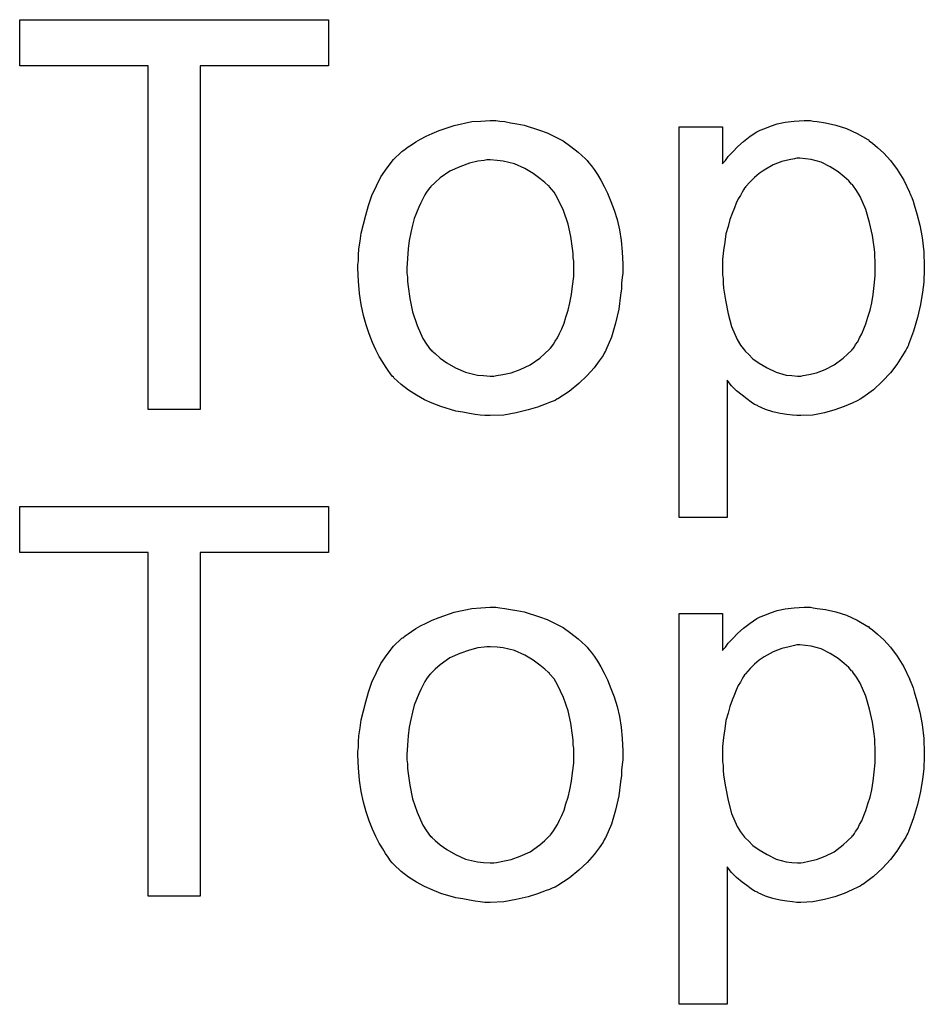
# Model space of a CAD drawing. Extents: x -1.7 to 9, y -2.8 to 5.2.
# Tile 9 of 227: x 0.22 to 0.405, y -1.011 to -0.809. Entities that reach past the tile are written whole.
import ezdxf

# ---------------------------------------------------------------- set-up
doc = ezdxf.new("R2010")
doc.units = 0
doc.layers.add('qfn32-50-23-b_copper_signal_top', color=1, linetype='CONTINUOUS')
doc.layers.add('qfn32-50-23-b_soldermask_top', color=1, linetype='CONTINUOUS')

msp = doc.modelspace()

# ---------------------------------------------------------------- linework, layer by layer
at = {"layer": 'qfn32-50-23-b_copper_signal_top', "color": 1}
for points in [[(0.282986, -0.918348), (0.256606, -0.918348), (0.256606, -0.988925), (0.245962, -0.988925), (0.245962, -0.918348), (0.219582, -0.918348), (0.219582, -0.908861), (0.282986, -0.908861), (0.282986, -0.918348)], [(0.318158, -0.929687), (0.3192, -0.929802), (0.320357, -0.930034), (0.321629, -0.930265), (0.323134, -0.930496), (0.326257, -0.931538), (0.327877, -0.932116), (0.329497, -0.932926), (0.331117, -0.933736), (0.332737, -0.934893), (0.334241, -0.93605), (0.335745, -0.937438), (0.335861, -0.937554), (0.336092, -0.937785), (0.336439, -0.938248), (0.336902, -0.938827), (0.33748, -0.939637), (0.338175, -0.940678), (0.338869, -0.941835), (0.339563, -0.943108), (0.340257, -0.944496), (0.340951, -0.946232), (0.341646, -0.947967), (0.342224, -0.949934), (0.342687, -0.952017), (0.343034, -0.954215), (0.343265, -0.956529), (0.343381, -0.959074), (0.343381, -0.95919), (0.343381, -0.959537), (0.343381, -0.960116), (0.343381, -0.960926), (0.343265, -0.961851), (0.34315, -0.963008), (0.34315, -0.964165), (0.342918, -0.965438), (0.342571, -0.96833), (0.341877, -0.971223), (0.341067, -0.974115), (0.33991, -0.976776), (0.33991, -0.976892), (0.339794, -0.977008), (0.339563, -0.977355), (0.339332, -0.977818), (0.338522, -0.978975), (0.33748, -0.980363), (0.336092, -0.981983), (0.334356, -0.983603), (0.332389, -0.985222), (0.330075, -0.986727), (0.32996, -0.986727), (0.329844, -0.986842), (0.329497, -0.987074), (0.328918, -0.987305), (0.32834, -0.987537), (0.327646, -0.987768), (0.32591, -0.988462), (0.323943, -0.989041), (0.321514, -0.989619), (0.318968, -0.990082), (0.316192, -0.990198), (0.315034, -0.990198), (0.314109, -0.990082), (0.313068, -0.989966), (0.311911, -0.989735), (0.310522, -0.989503), (0.309134, -0.989272), (0.30601, -0.988346), (0.304274, -0.987652), (0.302655, -0.986958), (0.301035, -0.986032), (0.299415, -0.984991), (0.297911, -0.983834), (0.296407, -0.982446), (0.296291, -0.98233), (0.29606, -0.982099), (0.295713, -0.981636), (0.29525, -0.980942), (0.294671, -0.980132), (0.294093, -0.979206), (0.293399, -0.978049), (0.292704, -0.976661), (0.29201, -0.975157), (0.291316, -0.973421), (0.290738, -0.97157), (0.290159, -0.969603), (0.289696, -0.967405), (0.289349, -0.965091), (0.289118, -0.962545), (0.289002, -0.959884), (0.289002, -0.959653), (0.289002, -0.95919), (0.289118, -0.95838), (0.289118, -0.957223), (0.289233, -0.95595), (0.289465, -0.954331), (0.289696, -0.952711), (0.290159, -0.95086), (0.290622, -0.949008), (0.2912, -0.947042), (0.291894, -0.944959), (0.29282, -0.942992), (0.293746, -0.941141), (0.295018, -0.93929), (0.296291, -0.937554), (0.297911, -0.93605), (0.298027, -0.935934), (0.298258, -0.935819), (0.298721, -0.935471), (0.299299, -0.935009), (0.299993, -0.934546), (0.300919, -0.933967), (0.301845, -0.933389), (0.303002, -0.93281), (0.304274, -0.932232), (0.305663, -0.931653), (0.308787, -0.930612), (0.312373, -0.929802), (0.314225, -0.929687), (0.316192, -0.929571), (0.317349, -0.929571), (0.318158, -0.929687)], [(0.382488, -0.929687), (0.383298, -0.929802), (0.385033, -0.930034), (0.387116, -0.930496), (0.389314, -0.931191), (0.391512, -0.932232), (0.393711, -0.933505), (0.393826, -0.933505), (0.393942, -0.933736), (0.394636, -0.934199), (0.395677, -0.935124), (0.39695, -0.936281), (0.398339, -0.937785), (0.399727, -0.939637), (0.401115, -0.941835), (0.402272, -0.944265), (0.402272, -0.94438), (0.402388, -0.944612), (0.402504, -0.944959), (0.402735, -0.945422), (0.402966, -0.946116), (0.403198, -0.946926), (0.403776, -0.948777), (0.404355, -0.951091), (0.404818, -0.953636), (0.405165, -0.956529), (0.405281, -0.959537), (0.405281, -0.959653), (0.405281, -0.959884), (0.405281, -0.960347), (0.405281, -0.961041), (0.405165, -0.961851), (0.405165, -0.962777), (0.404933, -0.964859), (0.404471, -0.967405), (0.403892, -0.970066), (0.403082, -0.972843), (0.402041, -0.975619), (0.402041, -0.975735), (0.401925, -0.975966), (0.401694, -0.976314), (0.401462, -0.976776), (0.400652, -0.978049), (0.399611, -0.979669), (0.398339, -0.981404), (0.396719, -0.98314), (0.394868, -0.984875), (0.392669, -0.986495), (0.392553, -0.986495), (0.392438, -0.986611), (0.392091, -0.986842), (0.391628, -0.987074), (0.390471, -0.987652), (0.388851, -0.988346), (0.386884, -0.989041), (0.384802, -0.989619), (0.382372, -0.990082), (0.379942, -0.990198), (0.379132, -0.990198), (0.378207, -0.990082), (0.37705, -0.989966), (0.375661, -0.989735), (0.374157, -0.989388), (0.372653, -0.988925), (0.371149, -0.988231), (0.371033, -0.988115), (0.370455, -0.987884), (0.369761, -0.987421), (0.368835, -0.986727), (0.367909, -0.986032), (0.366752, -0.985107), (0.365711, -0.984066), (0.364786, -0.982909), (0.364786, -1.011139), (0.354951, -1.011139), (0.354951, -0.930843), (0.36386, -0.930843), (0.36386, -0.93848), (0.363976, -0.938248), (0.364438, -0.937785), (0.365017, -0.936976), (0.365942, -0.93605), (0.366984, -0.934893), (0.368141, -0.933852), (0.369529, -0.93281), (0.370918, -0.931885), (0.371149, -0.931769), (0.371612, -0.931538), (0.372537, -0.931191), (0.373694, -0.930728), (0.375083, -0.930265), (0.376703, -0.929918), (0.378554, -0.929687), (0.380636, -0.929571), (0.381909, -0.929571), (0.382488, -0.929687)], [(0.316192, -0.93767), (0.315497, -0.93767), (0.314919, -0.937785), (0.313646, -0.937901), (0.311911, -0.938364), (0.309944, -0.939058), (0.307861, -0.939984), (0.305894, -0.941372), (0.304853, -0.942298), (0.303927, -0.943223), (0.303927, -0.943339), (0.303696, -0.943455), (0.303464, -0.943802), (0.303117, -0.944265), (0.30277, -0.944843), (0.302423, -0.945537), (0.30196, -0.946463), (0.301498, -0.947389), (0.301035, -0.948546), (0.300572, -0.949703), (0.300225, -0.951091), (0.299878, -0.952595), (0.299531, -0.954215), (0.299299, -0.95595), (0.299184, -0.957917), (0.299068, -0.959884), (0.299068, -0.96), (0.299068, -0.960347), (0.299068, -0.960926), (0.299184, -0.961735), (0.299184, -0.962661), (0.299299, -0.963702), (0.299646, -0.966132), (0.300225, -0.968909), (0.301151, -0.971686), (0.302308, -0.974347), (0.303117, -0.975504), (0.303927, -0.976661), (0.304043, -0.976661), (0.304159, -0.976892), (0.304853, -0.977471), (0.305894, -0.978396), (0.307283, -0.979322), (0.309018, -0.980363), (0.311101, -0.981289), (0.31353, -0.981867), (0.314803, -0.981983), (0.316192, -0.982099), (0.316886, -0.982099), (0.317464, -0.981983), (0.318737, -0.981751), (0.320472, -0.981404), (0.322324, -0.98071), (0.324406, -0.979785), (0.326373, -0.978396), (0.327414, -0.977471), (0.32834, -0.976545), (0.328456, -0.976429), (0.328571, -0.976314), (0.328803, -0.975966), (0.32915, -0.975504), (0.329497, -0.974925), (0.32996, -0.974231), (0.330423, -0.973305), (0.330885, -0.97238), (0.331348, -0.971223), (0.331695, -0.96995), (0.332158, -0.968562), (0.332505, -0.967058), (0.332852, -0.965322), (0.333084, -0.963587), (0.333315, -0.96162), (0.333315, -0.959537), (0.333315, -0.959421), (0.333315, -0.959074), (0.333315, -0.958496), (0.333199, -0.957802), (0.333199, -0.956876), (0.333084, -0.955835), (0.332737, -0.953405), (0.332158, -0.95086), (0.331233, -0.948083), (0.32996, -0.945537), (0.329266, -0.944265), (0.32834, -0.943223), (0.32834, -0.943108), (0.328109, -0.942992), (0.327414, -0.942298), (0.326373, -0.941488), (0.324985, -0.940447), (0.323249, -0.939405), (0.321167, -0.93848), (0.318853, -0.937901), (0.31758, -0.937785), (0.316192, -0.93767)], [(0.379711, -0.937323), (0.379132, -0.937323), (0.37867, -0.937438), (0.377512, -0.93767), (0.376008, -0.938017), (0.374273, -0.938711), (0.372422, -0.939752), (0.37138, -0.940447), (0.370455, -0.941256), (0.369529, -0.942182), (0.368604, -0.943223), (0.368604, -0.943339), (0.368372, -0.943455), (0.368141, -0.943802), (0.367909, -0.944265), (0.367562, -0.944959), (0.367099, -0.945653), (0.366637, -0.946579), (0.36629, -0.947504), (0.365827, -0.948661), (0.365364, -0.949934), (0.365017, -0.951322), (0.364554, -0.952827), (0.364323, -0.954562), (0.364091, -0.956298), (0.36386, -0.958149), (0.36386, -0.960231), (0.36386, -0.960347), (0.36386, -0.960694), (0.36386, -0.961273), (0.363976, -0.962082), (0.363976, -0.963008), (0.364091, -0.964049), (0.364438, -0.966479), (0.365017, -0.969256), (0.365711, -0.971917), (0.366868, -0.974578), (0.367562, -0.975735), (0.368372, -0.976776), (0.368604, -0.977008), (0.369182, -0.977586), (0.370108, -0.978512), (0.37138, -0.979438), (0.373, -0.980363), (0.374851, -0.981289), (0.376934, -0.981867), (0.378091, -0.981983), (0.379248, -0.982099), (0.379942, -0.982099), (0.380405, -0.981983), (0.381562, -0.981751), (0.383182, -0.981404), (0.384917, -0.98071), (0.386769, -0.979785), (0.38862, -0.978396), (0.389545, -0.977586), (0.390471, -0.976661), (0.390471, -0.976545), (0.390702, -0.976429), (0.390934, -0.976082), (0.391165, -0.975619), (0.391628, -0.975041), (0.391975, -0.974231), (0.392438, -0.973421), (0.392901, -0.97238), (0.393248, -0.971338), (0.393711, -0.96995), (0.394173, -0.968562), (0.39452, -0.967058), (0.394752, -0.965322), (0.394983, -0.963471), (0.395215, -0.961504), (0.395215, -0.959421), (0.395215, -0.959306), (0.395215, -0.958959), (0.395215, -0.95838), (0.395099, -0.95757), (0.395099, -0.956645), (0.394983, -0.955603), (0.394636, -0.953174), (0.394058, -0.950513), (0.393248, -0.947851), (0.392091, -0.94519), (0.391397, -0.943918), (0.390587, -0.942876), (0.390587, -0.942761), (0.390355, -0.942645), (0.389777, -0.941951), (0.388851, -0.941141), (0.387578, -0.9401), (0.385959, -0.939058), (0.384107, -0.938133), (0.382025, -0.937554), (0.380868, -0.937438), (0.379711, -0.937323)]]:
    msp.add_lwpolyline(points, dxfattribs=at)
at = {"layer": 'qfn32-50-23-b_soldermask_top', "color": 1}
for points in [[(0.282986, -0.818348), (0.256606, -0.818348), (0.256606, -0.888925), (0.245962, -0.888925), (0.245962, -0.818348), (0.219582, -0.818348), (0.219582, -0.808861), (0.282986, -0.808861), (0.282986, -0.818348)], [(0.318158, -0.829687), (0.3192, -0.829802), (0.320357, -0.830034), (0.321629, -0.830265), (0.323134, -0.830496), (0.326257, -0.831538), (0.327877, -0.832116), (0.329497, -0.832926), (0.331117, -0.833736), (0.332737, -0.834893), (0.334241, -0.83605), (0.335745, -0.837438), (0.335861, -0.837554), (0.336092, -0.837785), (0.336439, -0.838248), (0.336902, -0.838827), (0.33748, -0.839637), (0.338175, -0.840678), (0.338869, -0.841835), (0.339563, -0.843108), (0.340257, -0.844496), (0.340951, -0.846232), (0.341646, -0.847967), (0.342224, -0.849934), (0.342687, -0.852017), (0.343034, -0.854215), (0.343265, -0.856529), (0.343381, -0.859074), (0.343381, -0.85919), (0.343381, -0.859537), (0.343381, -0.860116), (0.343381, -0.860926), (0.343265, -0.861851), (0.34315, -0.863008), (0.34315, -0.864165), (0.342918, -0.865438), (0.342571, -0.86833), (0.341877, -0.871223), (0.341067, -0.874115), (0.33991, -0.876776), (0.33991, -0.876892), (0.339794, -0.877008), (0.339563, -0.877355), (0.339332, -0.877818), (0.338522, -0.878975), (0.33748, -0.880363), (0.336092, -0.881983), (0.334356, -0.883603), (0.332389, -0.885222), (0.330075, -0.886727), (0.32996, -0.886727), (0.329844, -0.886842), (0.329497, -0.887074), (0.328918, -0.887305), (0.32834, -0.887537), (0.327646, -0.887768), (0.32591, -0.888462), (0.323943, -0.889041), (0.321514, -0.889619), (0.318968, -0.890082), (0.316192, -0.890198), (0.315034, -0.890198), (0.314109, -0.890082), (0.313068, -0.889966), (0.311911, -0.889735), (0.310522, -0.889503), (0.309134, -0.889272), (0.30601, -0.888346), (0.304274, -0.887652), (0.302655, -0.886958), (0.301035, -0.886032), (0.299415, -0.884991), (0.297911, -0.883834), (0.296407, -0.882446), (0.296291, -0.88233), (0.29606, -0.882099), (0.295713, -0.881636), (0.29525, -0.880942), (0.294671, -0.880132), (0.294093, -0.879206), (0.293399, -0.878049), (0.292704, -0.876661), (0.29201, -0.875157), (0.291316, -0.873421), (0.290738, -0.87157), (0.290159, -0.869603), (0.289696, -0.867405), (0.289349, -0.865091), (0.289118, -0.862545), (0.289002, -0.859884), (0.289002, -0.859653), (0.289002, -0.85919), (0.289118, -0.85838), (0.289118, -0.857223), (0.289233, -0.85595), (0.289465, -0.854331), (0.289696, -0.852711), (0.290159, -0.85086), (0.290622, -0.849008), (0.2912, -0.847042), (0.291894, -0.844959), (0.29282, -0.842992), (0.293746, -0.841141), (0.295018, -0.83929), (0.296291, -0.837554), (0.297911, -0.83605), (0.298027, -0.835934), (0.298258, -0.835819), (0.298721, -0.835471), (0.299299, -0.835009), (0.299993, -0.834546), (0.300919, -0.833967), (0.301845, -0.833389), (0.303002, -0.83281), (0.304274, -0.832232), (0.305663, -0.831653), (0.308787, -0.830612), (0.312373, -0.829802), (0.314225, -0.829687), (0.316192, -0.829571), (0.317349, -0.829571), (0.318158, -0.829687)], [(0.382488, -0.829687), (0.383298, -0.829802), (0.385033, -0.830034), (0.387116, -0.830496), (0.389314, -0.831191), (0.391512, -0.832232), (0.393711, -0.833505), (0.393826, -0.833505), (0.393942, -0.833736), (0.394636, -0.834199), (0.395677, -0.835124), (0.39695, -0.836281), (0.398339, -0.837785), (0.399727, -0.839637), (0.401115, -0.841835), (0.402272, -0.844265), (0.402272, -0.84438), (0.402388, -0.844612), (0.402504, -0.844959), (0.402735, -0.845422), (0.402966, -0.846116), (0.403198, -0.846926), (0.403776, -0.848777), (0.404355, -0.851091), (0.404818, -0.853636), (0.405165, -0.856529), (0.405281, -0.859537), (0.405281, -0.859653), (0.405281, -0.859884), (0.405281, -0.860347), (0.405281, -0.861041), (0.405165, -0.861851), (0.405165, -0.862777), (0.404933, -0.864859), (0.404471, -0.867405), (0.403892, -0.870066), (0.403082, -0.872843), (0.402041, -0.875619), (0.402041, -0.875735), (0.401925, -0.875966), (0.401694, -0.876314), (0.401462, -0.876776), (0.400652, -0.878049), (0.399611, -0.879669), (0.398339, -0.881404), (0.396719, -0.88314), (0.394868, -0.884875), (0.392669, -0.886495), (0.392553, -0.886495), (0.392438, -0.886611), (0.392091, -0.886842), (0.391628, -0.887074), (0.390471, -0.887652), (0.388851, -0.888346), (0.386884, -0.889041), (0.384802, -0.889619), (0.382372, -0.890082), (0.379942, -0.890198), (0.379132, -0.890198), (0.378207, -0.890082), (0.37705, -0.889966), (0.375661, -0.889735), (0.374157, -0.889388), (0.372653, -0.888925), (0.371149, -0.888231), (0.371033, -0.888115), (0.370455, -0.887884), (0.369761, -0.887421), (0.368835, -0.886727), (0.367909, -0.886032), (0.366752, -0.885107), (0.365711, -0.884066), (0.364786, -0.882909), (0.364786, -0.911139), (0.354951, -0.911139), (0.354951, -0.830843), (0.36386, -0.830843), (0.36386, -0.83848), (0.363976, -0.838248), (0.364438, -0.837785), (0.365017, -0.836976), (0.365942, -0.83605), (0.366984, -0.834893), (0.368141, -0.833852), (0.369529, -0.83281), (0.370918, -0.831885), (0.371149, -0.831769), (0.371612, -0.831538), (0.372537, -0.831191), (0.373694, -0.830728), (0.375083, -0.830265), (0.376703, -0.829918), (0.378554, -0.829687), (0.380636, -0.829571), (0.381909, -0.829571), (0.382488, -0.829687)], [(0.379711, -0.837323), (0.379132, -0.837323), (0.37867, -0.837438), (0.377512, -0.83767), (0.376008, -0.838017), (0.374273, -0.838711), (0.372422, -0.839752), (0.37138, -0.840447), (0.370455, -0.841256), (0.369529, -0.842182), (0.368604, -0.843223), (0.368604, -0.843339), (0.368372, -0.843455), (0.368141, -0.843802), (0.367909, -0.844265), (0.367562, -0.844959), (0.367099, -0.845653), (0.366637, -0.846579), (0.36629, -0.847504), (0.365827, -0.848661), (0.365364, -0.849934), (0.365017, -0.851322), (0.364554, -0.852827), (0.364323, -0.854562), (0.364091, -0.856298), (0.36386, -0.858149), (0.36386, -0.860231), (0.36386, -0.860347), (0.36386, -0.860694), (0.36386, -0.861273), (0.363976, -0.862082), (0.363976, -0.863008), (0.364091, -0.864049), (0.364438, -0.866479), (0.365017, -0.869256), (0.365711, -0.871917), (0.366868, -0.874578), (0.367562, -0.875735), (0.368372, -0.876776), (0.368604, -0.877008), (0.369182, -0.877586), (0.370108, -0.878512), (0.37138, -0.879438), (0.373, -0.880363), (0.374851, -0.881289), (0.376934, -0.881867), (0.378091, -0.881983), (0.379248, -0.882099), (0.379942, -0.882099), (0.380405, -0.881983), (0.381562, -0.881751), (0.383182, -0.881404), (0.384917, -0.88071), (0.386769, -0.879785), (0.38862, -0.878396), (0.389545, -0.877586), (0.390471, -0.876661), (0.390471, -0.876545), (0.390702, -0.876429), (0.390934, -0.876082), (0.391165, -0.875619), (0.391628, -0.875041), (0.391975, -0.874231), (0.392438, -0.873421), (0.392901, -0.87238), (0.393248, -0.871338), (0.393711, -0.86995), (0.394173, -0.868562), (0.39452, -0.867058), (0.394752, -0.865322), (0.394983, -0.863471), (0.395215, -0.861504), (0.395215, -0.859421), (0.395215, -0.859306), (0.395215, -0.858959), (0.395215, -0.85838), (0.395099, -0.85757), (0.395099, -0.856645), (0.394983, -0.855603), (0.394636, -0.853174), (0.394058, -0.850513), (0.393248, -0.847851), (0.392091, -0.84519), (0.391397, -0.843918), (0.390587, -0.842876), (0.390587, -0.842761), (0.390355, -0.842645), (0.389777, -0.841951), (0.388851, -0.841141), (0.387578, -0.8401), (0.385959, -0.839058), (0.384107, -0.838133), (0.382025, -0.837554), (0.380868, -0.837438), (0.379711, -0.837323)], [(0.316192, -0.83767), (0.315497, -0.83767), (0.314919, -0.837785), (0.313646, -0.837901), (0.311911, -0.838364), (0.309944, -0.839058), (0.307861, -0.839984), (0.305894, -0.841372), (0.304853, -0.842298), (0.303927, -0.843223), (0.303927, -0.843339), (0.303696, -0.843455), (0.303464, -0.843802), (0.303117, -0.844265), (0.30277, -0.844843), (0.302423, -0.845537), (0.30196, -0.846463), (0.301498, -0.847389), (0.301035, -0.848546), (0.300572, -0.849703), (0.300225, -0.851091), (0.299878, -0.852595), (0.299531, -0.854215), (0.299299, -0.85595), (0.299184, -0.857917), (0.299068, -0.859884), (0.299068, -0.86), (0.299068, -0.860347), (0.299068, -0.860926), (0.299184, -0.861735), (0.299184, -0.862661), (0.299299, -0.863702), (0.299646, -0.866132), (0.300225, -0.868909), (0.301151, -0.871686), (0.302308, -0.874347), (0.303117, -0.875504), (0.303927, -0.876661), (0.304043, -0.876661), (0.304159, -0.876892), (0.304853, -0.877471), (0.305894, -0.878396), (0.307283, -0.879322), (0.309018, -0.880363), (0.311101, -0.881289), (0.31353, -0.881867), (0.314803, -0.881983), (0.316192, -0.882099), (0.316886, -0.882099), (0.317464, -0.881983), (0.318737, -0.881751), (0.320472, -0.881404), (0.322324, -0.88071), (0.324406, -0.879785), (0.326373, -0.878396), (0.327414, -0.877471), (0.32834, -0.876545), (0.328456, -0.876429), (0.328571, -0.876314), (0.328803, -0.875966), (0.32915, -0.875504), (0.329497, -0.874925), (0.32996, -0.874231), (0.330423, -0.873305), (0.330885, -0.87238), (0.331348, -0.871223), (0.331695, -0.86995), (0.332158, -0.868562), (0.332505, -0.867058), (0.332852, -0.865322), (0.333084, -0.863587), (0.333315, -0.86162), (0.333315, -0.859537), (0.333315, -0.859421), (0.333315, -0.859074), (0.333315, -0.858496), (0.333199, -0.857802), (0.333199, -0.856876), (0.333084, -0.855835), (0.332737, -0.853405), (0.332158, -0.85086), (0.331233, -0.848083), (0.32996, -0.845537), (0.329266, -0.844265), (0.32834, -0.843223), (0.32834, -0.843108), (0.328109, -0.842992), (0.327414, -0.842298), (0.326373, -0.841488), (0.324985, -0.840447), (0.323249, -0.839405), (0.321167, -0.83848), (0.318853, -0.837901), (0.31758, -0.837785), (0.316192, -0.83767)]]:
    msp.add_lwpolyline(points, dxfattribs=at)

doc.saveas('drawing.dxf')
